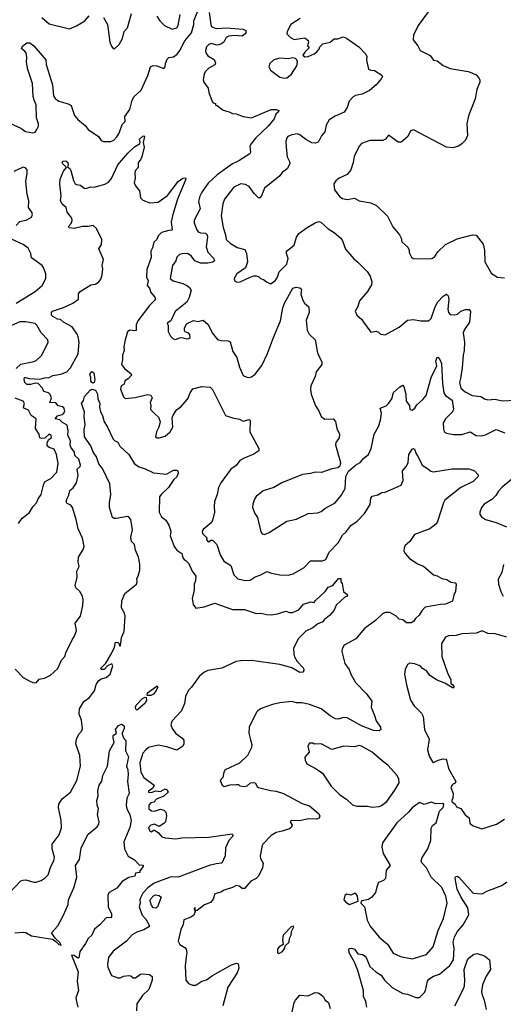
# Model space of a CAD drawing. Extents: x 1690054 to 1842981, y 782881 to 914114.
# Tile 73 of 256: x 1703665 to 1707755, y 835409 to 843745. Entities that reach past the tile are written whole.
import ezdxf

# ---------------------------------------------------------------- set-up
doc = ezdxf.new("R2010")
doc.units = 0

msp = doc.modelspace()

# ---------------------------------------------------------------- linework, layer by layer
at = {"layer": '0CON10XD'}
for points in [[(1703931.3, 843231.3), (1703940.9, 843195), (1703950.6, 843100.6), (1703965, 843077.1), (1703995, 843054.3), (1704074.1, 843034.1), (1704099.5, 843019.5), (1704129.4, 842935), (1704155, 842900.8), (1704218.3, 842848.3), (1704245, 842816), (1704330, 842755), (1704355, 842723.3), (1704374.1, 842714.1), (1704435.7, 842714.3), (1704460, 842725), (1704485, 842754.2), (1704504.5, 842785), (1704532.6, 842857.4), (1704557, 842883), (1704553.3, 842925), (1704596.7, 842985), (1704615.5, 843065), (1704633.5, 843095), (1704692.8, 843147.3), (1704747, 843273), (1704771.2, 843345), (1704793.9, 843356.1), (1704825, 843356), (1704885, 843333.3), (1704893.8, 843346.2), (1704896.7, 843375), (1704910.7, 843410.7), (1704925, 843424), (1704965, 843430), (1704995.7, 843454.3), (1705019.7, 843485), (1705062.6, 843567.4), (1705117.3, 843635), (1705137.6, 843705), (1705138.1, 843735), (1705185.8, 843855)], [(1704372.5, 843765), (1704408, 843705), (1704426.2, 843555), (1704441.2, 843521.2), (1704455, 843502.5), (1704465, 843500), (1704505.8, 843534.2), (1704534.2, 843585.8), (1704548.8, 843645), (1704576.7, 843675), (1704611.2, 843798.8)], [(1704825.8, 843775), (1704851.2, 843735), (1704888.8, 843695), (1704955, 843664.3), (1704993.3, 843675), (1705004.2, 843695), (1705020.9, 843789.1)], [(1705268.4, 843805), (1705280, 843705), (1705287.9, 843687.9), (1705310, 843675), (1705331.7, 843671.7), (1705415, 843675.3), (1705556.1, 843666.1), (1705577.5, 843655), (1705577.5, 843635), (1705572.5, 843625), (1705545, 843606.2), (1705485, 843612.9), (1705433, 843607), (1705411.2, 843595), (1705390.9, 843555), (1705365, 843536.8), (1705335, 843529.7), (1705285, 843543.1), (1705265, 843535.4), (1705245.6, 843515), (1705235.8, 843485), (1705240, 843465), (1705255, 843440), (1705308.3, 843408.3), (1705320.7, 843379.3), (1705315.8, 843364.2), (1705263.8, 843335), (1705234, 843305), (1705223.9, 843283.9), (1705216.7, 843235), (1705223.3, 843215), (1705260, 843165), (1705265, 843130), (1705293, 843053), (1705301.7, 843041.7), (1705320, 843035), (1705321.7, 843021.7), (1705335, 843020), (1705385, 842978.8), (1705435, 842966.2), (1705465, 842950), (1705495, 842949.4), (1705555, 842926.9), (1705625, 842915.8), (1705792.5, 842985), (1705834.2, 842985.8), (1705855.9, 842975.9), (1705853.8, 842965), (1705831.2, 842945), (1705818, 842905), (1705765.4, 842844.6), (1705662, 842745), (1705619.5, 842690.5), (1705610, 842675), (1705618, 842625), (1705609.7, 842610.3), (1705519.4, 842550.6), (1705464.7, 842525.3), (1705335, 842431.5), (1705257.5, 842362.5), (1705204.4, 842285), (1705188.3, 842251.7), (1705177.9, 842205), (1705191.8, 842145), (1705141.4, 842048.6), (1705140, 842025), (1705161.5, 841965), (1705175, 841948.5), (1705195, 841940), (1705235, 841938.9), (1705250.4, 841925), (1705253.2, 841905), (1705241.8, 841821.8), (1705256.9, 841776.9), (1705302.9, 841725), (1705311.2, 841705), (1705297.5, 841692.5), (1705256.7, 841683.3), (1705195, 841684.5), (1705145, 841704.4), (1705114.5, 841745), (1705084.5, 841765.5), (1705035, 841764.4), (1705015, 841756.9), (1704994.2, 841735), (1704985, 841702.5), (1704956.2, 841665), (1704936.7, 841555), (1704962.5, 841535), (1705043.1, 841513.1), (1705085, 841492.5), (1705104.4, 841475), (1705113.6, 841455), (1705097.2, 841392.8), (1705079.2, 841355), (1704980, 841275), (1704943, 841197), (1704912.5, 841175), (1704920, 841155), (1704920, 841105), (1704940, 841065), (1704963, 841043), (1704985, 841037.5), (1705015, 841052.5), (1705035, 841053.3), (1705074.2, 841044.2), (1705095, 841046.2), (1705105.8, 841055), (1705105, 841077.5), (1705095, 841090), (1705063.6, 841103.6), (1705057.5, 841115), (1705057.5, 841135), (1705075, 841170), (1705135, 841198.8), (1705171.3, 841191.3), (1705215, 841202.5), (1705259.2, 841165), (1705292.5, 841095), (1705338.3, 841038.3), (1705365, 841028), (1705427.5, 841027.5), (1705445, 841016.7), (1705467, 840937), (1705500, 840885), (1705523, 840803), (1705555, 840733.8), (1705585, 840718), (1705605, 840716), (1705625, 840722.5), (1705655.8, 840745), (1705713.2, 840816.8), (1705761.1, 840918.9), (1705810.9, 841055), (1705871.8, 841195), (1705890.8, 841305), (1705903.8, 841345), (1705975, 841471.2), (1706001.7, 841481.7), (1706035, 841476.2), (1706046.7, 841465), (1706041.2, 841425), (1706056.2, 841375), (1706073.8, 841345), (1706111.2, 841315), (1706112, 841265), (1706087.7, 841202.3), (1706097.3, 841117.3), (1706112.7, 841082.7), (1706163.3, 841035), (1706183.8, 840925), (1706221.2, 840845), (1706220, 840825), (1706171.2, 840765), (1706164, 840725), (1706128, 840645), (1706124, 840615), (1706129.2, 840575), (1706166.2, 840475), (1706195, 840432.5), (1706215, 840386.7), (1706245, 840363.8), (1706315, 840366), (1706334.4, 840344.4), (1706348, 840285), (1706369.2, 840235), (1706365.5, 840204.5), (1706338.8, 840165), (1706336, 840145), (1706378.8, 839995), (1706373.6, 839966.4), (1706355, 839950), (1706305, 839942.5), (1706217.4, 839912.6), (1706165, 839914.4), (1706125, 839902.5), (1706055.9, 839894.1), (1705882.5, 839825), (1705815, 839783.8), (1705725, 839756.2), (1705665, 839707.5), (1705650, 839685), (1705637, 839643), (1705633.3, 839615), (1705653.3, 839565), (1705675, 839530), (1705705, 839410), (1705715, 839392.5), (1705735, 839387.5), (1705775, 839403.3), (1705925, 839500), (1706005, 839516.2), (1706105.8, 839564.2), (1706185, 839570), (1706215, 839582), (1706245, 839606), (1706334.1, 839655.9), (1706385, 839715.8), (1706418.8, 839775), (1706422.1, 839877.9), (1706445.8, 839924.2), (1706505.7, 839974.3), (1706545, 839995.7), (1706576.7, 840033.3), (1706614.4, 840065), (1706637.1, 840115), (1706661.4, 840235), (1706698.9, 840301.1), (1706717.5, 840355), (1706724.4, 840414.4), (1706714, 840455), (1706763.3, 840476.7), (1706785.2, 840494.8), (1706811.5, 840535), (1706825, 840590), (1706877.5, 840635), (1706905, 840650), (1706915, 840640), (1706930.6, 840575), (1706934.3, 840515), (1706960.3, 840480.3), (1706963.9, 840443.9), (1706985, 840440.8), (1707006, 840455), (1707024.2, 840485), (1707075, 840528.5), (1707102.5, 840565), (1707144, 840716), (1707192.5, 840815), (1707183.6, 840855), (1707195, 840888.8), (1707205, 840886), (1707218.3, 840868.3), (1707231.2, 840835), (1707239.3, 840665), (1707250.7, 840585), (1707264.8, 840564.8), (1707323.3, 840525), (1707332.7, 840447.3), (1707325.8, 840425), (1707266.7, 840365), (1707247.3, 840332.7), (1707248.3, 840278.3), (1707256.1, 840256.1), (1707275.9, 840245.9), (1707335, 840232.5), (1707405, 840234.2), (1707475, 840255.6), (1707525.6, 840225.6), (1707565, 840222.9), (1707605, 840231.9), (1707695.8, 840275.8), (1707767.7, 840247.7)], [(1707144.3, 843845.7), (1707034.2, 843695), (1706994.3, 843615.7), (1706992.5, 843575), (1707033.3, 843525), (1707052.5, 843485), (1707135, 843442.5), (1707163.9, 843403.9), (1707196.1, 843396.1), (1707245, 843356.7), (1707305, 843331.2), (1707456.4, 843306.4), (1707490, 843295), (1707525, 843277.5), (1707546.4, 843256.4), (1707557.5, 843235), (1707557, 843217), (1707531.2, 843155), (1707515.8, 843075), (1707459.7, 842930.3), (1707447.5, 842865), (1707452.5, 842765), (1707435.6, 842725), (1707405.4, 842694.6), (1707375, 842674.4), (1707329.5, 842660.5), (1707273.8, 842665), (1706995, 842814), (1706971.2, 842805), (1706946.7, 842755), (1706905, 842720), (1706891.7, 842708.3), (1706865, 842707.5), (1706785, 842766.7), (1706757.5, 842735), (1706735, 842723.3), (1706625, 842722), (1706555, 842696.2), (1706536.2, 842675), (1706494.1, 842585.9), (1706485.7, 842535), (1706466, 842475), (1706433.8, 842435), (1706365.8, 842404.2), (1706338.7, 842381.3), (1706322.5, 842355), (1706328.1, 842305), (1706371.4, 842245), (1706395, 842230.6), (1706435, 842223.1), (1706495, 842234), (1706535, 842211.2), (1706635.8, 842195.8), (1706681.2, 842171.2), (1706775, 842082.5), (1706821.7, 841991.7), (1706877.5, 841925), (1706892.5, 841895), (1706897.5, 841865), (1706948.3, 841818.3), (1706957.5, 841795), (1706957.5, 841775), (1706977.5, 841735), (1706993, 841723), (1707135, 841720), (1707155, 841726.7), (1707175, 841740), (1707200.9, 841779.1), (1707265, 841842.9), (1707365, 841890.9), (1707495, 841924), (1707525, 841920), (1707584.3, 841844.3), (1707595.6, 841795), (1707600, 841695), (1707655.7, 841595.7), (1707705, 841565.8), (1707765, 841559.2)], [(1703851.5, 843765), (1703915, 843711.2), (1704085, 843668), (1704145, 843694.3), (1704214.2, 843735), (1704251.3, 843778.7)], [(1706035.6, 843754.4), (1705958, 843705), (1705925.8, 843645), (1705924, 843625), (1705954.4, 843594.4), (1705985, 843578.8), (1706075, 843592.5), (1706105, 843570), (1706107.5, 843555), (1706100, 843525), (1706110, 843515), (1706110, 843505), (1706075, 843470), (1706060, 843445), (1706075, 843430), (1706105, 843432.5), (1706155, 843456.7), (1706177.7, 843472.3), (1706197.5, 843495), (1706202.5, 843515), (1706229.3, 843540.7), (1706290, 843555), (1706325, 843582.5), (1706356.4, 843583.6), (1706399.3, 843599.3), (1706428.3, 843588.3), (1706477.5, 843555), (1706532.5, 843515), (1706593.6, 843453.6), (1706600, 843435), (1706597, 843403), (1706615, 843327.5), (1706635, 843316.7), (1706665, 843313.8), (1706726.4, 843276.4), (1706732.5, 843265), (1706723.3, 843245), (1706678.8, 843195), (1706622.5, 843145), (1706562.5, 843115), (1706505, 843104), (1706485, 843091.2), (1706450, 843055), (1706435, 843002.5), (1706408.3, 842961.7), (1706331.7, 842928.3), (1706281.7, 842898.3), (1706257.7, 842852.3), (1706244.4, 842795), (1706217.4, 842762.6), (1706195, 842716.2), (1706183.8, 842705), (1706165, 842698.6), (1706135, 842702.9), (1706085, 842731.4), (1706035, 842771.1), (1706015, 842778.5), (1705965, 842769.1), (1705933.8, 842755), (1705924, 842745), (1705916, 842715), (1705917.5, 842665), (1705925.8, 842585), (1705947.1, 842545), (1705949.4, 842525), (1705926.7, 842483.3), (1705885, 842451.4), (1705865.4, 842424.6), (1705735, 842318), (1705710, 842255), (1705695, 842238), (1705685, 842238), (1705646.9, 842275), (1705605, 842332.9), (1705575, 842348.6), (1705535, 842355.8), (1705475, 842326.9), (1705397.8, 842225), (1705383.1, 842185), (1705368.5, 842085), (1705385.6, 841985), (1705405.6, 841925), (1705411.5, 841885), (1705445, 841852.5), (1705505, 841815.7), (1705569.5, 841799.5), (1705584.3, 841765), (1705592.5, 841695), (1705573.8, 841645), (1705500, 841595), (1705478.8, 841555), (1705482.5, 841535), (1705503.9, 841523.9), (1705530, 841525), (1705615, 841566.7), (1705645, 841577.5), (1705665, 841577.5), (1705685, 841570), (1705700, 841555), (1705726.1, 841546.1), (1705752.5, 841525), (1705785, 841510), (1705825, 841534.2), (1705845.8, 841565), (1705860.3, 841609.7), (1705924.7, 841675.3), (1705934.6, 841724.6), (1705921.9, 841765), (1705922.5, 841785), (1705985, 841836.2), (1706006.5, 841905), (1706025.6, 841935), (1706095, 841986.5), (1706165, 842025.6), (1706195, 842035.7), (1706212.1, 842032.1), (1706274, 841975), (1706324.3, 841944.3), (1706380, 841895), (1706393.9, 841873.9), (1706421.2, 841801.2), (1706490.3, 841720.3), (1706525, 841693.8), (1706604.4, 841614.4), (1706630, 841575), (1706642, 841525), (1706639.1, 841500.9), (1706605.7, 841445), (1706538, 841365), (1706525, 841317.5), (1706501.7, 841278.3), (1706515, 841242.5), (1706558.3, 841208.3), (1706573.8, 841185), (1706635, 841100), (1706679.3, 841109.3), (1706699.3, 841099.3), (1706715, 841082.5), (1706755, 841076.7), (1706875, 841142), (1706945, 841202), (1706995, 841207.1), (1707055, 841195.8), (1707125, 841195.8), (1707145, 841216.2), (1707179.3, 841315), (1707202.6, 841357.4), (1707245, 841403.6), (1707275, 841422.5), (1707287.7, 841407.7), (1707293.6, 841375), (1707284.6, 841294.6), (1707291.9, 841265), (1707305, 841248), (1707346.2, 841246.2), (1707366.6, 841253.4), (1707395, 841277.5), (1707435, 841291.2), (1707465, 841291.2), (1707476.2, 841275), (1707468.1, 841185), (1707426.8, 841123.2), (1707415.8, 841095), (1707425.7, 841014.3), (1707424.2, 840945), (1707414.3, 840905), (1707408.3, 840798.3), (1707391.7, 840708.3), (1707385.6, 840675), (1707395, 840626), (1707431.9, 840595), (1707492.5, 840565), (1707564.5, 840554.5), (1707595.3, 840535.3), (1707625, 840526.2), (1707685, 840532.8), (1707745, 840517.9), (1707856.7, 840525)], [(1703545.4, 842885.4), (1703675, 842828.2), (1703715, 842798.6), (1703775, 842787.5), (1703795, 842793.8), (1703810.8, 842815), (1703823.8, 842845), (1703824.7, 842865), (1703807, 842915), (1703805.2, 843025), (1703786.3, 843065), (1703779.7, 843095), (1703772.2, 843205), (1703733.2, 843325), (1703722.2, 843385), (1703724.5, 843425.5), (1703718.5, 843465), (1703705, 843482.5), (1703682.5, 843495), (1703678.5, 843505), (1703692.1, 843525), (1703725, 843549.6), (1703749.9, 843549.9), (1703783.6, 843525), (1703885, 843406.2), (1703889.4, 843365), (1703931.3, 843231.3)], [(1705905, 843250), (1705925, 843253.8), (1705963.3, 843285), (1706008.8, 843355), (1706013.3, 843385), (1706007.5, 843405), (1705996.2, 843416.2), (1705975, 843422.5), (1705935, 843413.8), (1705865, 843420), (1705815, 843404.2), (1705781.2, 843375), (1705771.2, 843345), (1705785, 843316.7), (1705865, 843257.5), (1705905, 843250)], [(1703625, 838247.5), (1703695, 838177.5), (1703745, 838146.7), (1703775, 838133.8), (1703805, 838130), (1703829.3, 838160.7), (1703875, 838171.2), (1703924.1, 838195.9), (1703987.3, 838252.7), (1704017.5, 838322.5), (1704047.1, 838355), (1704054, 838385), (1704108, 838495), (1704129.2, 838525), (1704144.2, 838575), (1704134.4, 838635), (1704177.8, 838695), (1704198.6, 838785), (1704202.2, 838835), (1704196.5, 838865), (1704171.8, 838905), (1704138.5, 838935), (1704133.1, 838955), (1704150, 839025), (1704148.5, 839075), (1704167.9, 839115), (1704159.4, 839155), (1704161.9, 839195), (1704201.2, 839258.8), (1704208.8, 839285), (1704196.2, 839355), (1704158.8, 839435), (1704142.7, 839512.7), (1704110.8, 839615), (1704098, 839635), (1704065, 839650), (1704058.1, 839665), (1704061.9, 839685), (1704081.3, 839718.7), (1704089.8, 839760.2), (1704117.7, 839782.3), (1704143.9, 839825), (1704160, 839885), (1704150.8, 839939.2), (1704175, 839962.5), (1704180, 839975), (1704164.6, 840025), (1704132.2, 840055), (1704129.4, 840085), (1704096.2, 840126.2), (1704090.7, 840145), (1704092.9, 840182.9), (1704070.5, 840225), (1704075.4, 840265), (1704065, 840312.5), (1704025.9, 840335.9), (1704005, 840356.9), (1703965.8, 840365), (1703985, 840391.9), (1704025, 840403.5), (1704037.5, 840415), (1704045.4, 840435), (1704038.9, 840458.9), (1704027.7, 840467.7), (1703990.6, 840475), (1703971.1, 840501.1), (1703920, 840505), (1703934.4, 840545), (1703922.6, 840572.6), (1703907.2, 840587.2), (1703868.7, 840598.7), (1703856.6, 840626.6), (1703820.6, 840665), (1703795, 840669.3), (1703755.5, 840655.5), (1703725, 840655.5), (1703707.3, 840675), (1703701.6, 840698.4), (1703704.8, 840715.2), (1703713.2, 840716.8), (1703745, 840707.7), (1703835, 840702.1), (1703875, 840713.9), (1703915, 840715.5), (1703945, 840732.6), (1704013.3, 840745), (1704064.3, 840765), (1704093.2, 840796.7), (1704160.3, 840915), (1704167.3, 841015), (1704159, 841059), (1704151.8, 841081.8), (1704109.4, 841145), (1704033.8, 841183.8), (1704008.3, 841208.3), (1703985, 841210.6), (1703945, 841232), (1703934.2, 841245), (1703933.3, 841265), (1703942.3, 841277.7), (1704035, 841307.5), (1704113.8, 841345), (1704161.4, 841378.6), (1704160.8, 841425), (1704175.7, 841445), (1704265, 841500.8), (1704305, 841506.7), (1704334.2, 841525), (1704350.3, 841549.7), (1704361.9, 841585), (1704367.1, 841635), (1704362.5, 841665), (1704372.5, 841715), (1704334.3, 841804.3), (1704357.8, 841842.2), (1704358.2, 841885), (1704315, 841977.8), (1704285, 842003.8), (1704245, 841994), (1704195, 841994.1), (1704125, 841978.8), (1704082.2, 841982.2), (1704076.7, 841995), (1704099.8, 842020.2), (1704108.4, 842045), (1704104.2, 842065), (1704087.8, 842087.8), (1704065.4, 842115), (1704058, 842155), (1704025, 842183.9), (1704010.3, 842215), (1704015.4, 842255), (1704003, 842353), (1704006.2, 842395), (1704035, 842463.8), (1704060, 842495), (1704029.2, 842525), (1704024, 842535), (1704033.2, 842546.8), (1704055, 842549.2), (1704071.4, 842535), (1704074, 842516), (1704068.3, 842498.3), (1704087.5, 842485), (1704097.7, 842467.7), (1704120, 842385), (1704135, 842356.7), (1704145, 842348.8), (1704177.5, 842345), (1704210.3, 842320.3), (1704225, 842316.2), (1704265, 842331.2), (1704295, 842328), (1704345, 842340.8), (1704385, 842352.9), (1704415, 842370), (1704439.8, 842400.2), (1704495, 842515.5), (1704578.5, 842615), (1704635, 842668.6), (1704676.7, 842695), (1704683.8, 842705), (1704678, 842735), (1704705, 842760), (1704715, 842762.5), (1704720, 842755), (1704708.8, 842705), (1704717.5, 842665), (1704698.6, 842585), (1704685, 842560), (1704666.9, 842535), (1704665.6, 842494.4), (1704642.5, 842465), (1704638, 842445), (1704641.1, 842405), (1704633.3, 842365), (1704645, 842338.8), (1704678.8, 842295), (1704686.1, 842236.1), (1704705, 842216.7), (1704766.1, 842196.1), (1704835, 842201.2), (1704915, 842255.7), (1705005, 842375.8), (1705045, 842404.2), (1705066.4, 842406.4), (1705070, 842395), (1705000, 842225), (1704959.5, 842095), (1704947, 842033), (1704955, 841962.5), (1704925, 841960.5), (1704865, 841942.5), (1704837.1, 841915), (1704824, 841885), (1704797.9, 841862.1), (1704788.2, 841815), (1704774.5, 841785.5), (1704777.6, 841732.4), (1704740.4, 841629.6), (1704738, 841565), (1704751.5, 841535), (1704743.3, 841495), (1704762.1, 841472.1), (1704774.8, 841434.8), (1704807.1, 841395), (1704811.9, 841375), (1704761.5, 841325), (1704662.9, 841195), (1704648.7, 841161.3), (1704650, 841115), (1704635, 841110.6), (1704595, 841115.6), (1704576.8, 841103.2), (1704555.7, 841035), (1704545.3, 840975), (1704547.5, 840945), (1704533.4, 840905), (1704534.7, 840865.3), (1704526.7, 840826.7), (1704550.8, 840790.8), (1704605, 840750.6), (1704608.8, 840735), (1704582.2, 840705), (1704555, 840687.1), (1704549.3, 840660.7), (1704523.6, 840645), (1704518.2, 840618.2), (1704541.9, 840551.9), (1704557.3, 840537.3), (1704642.1, 840547.9), (1704745, 840572.3), (1704775, 840566.9), (1704784.5, 840545), (1704766.7, 840505), (1704773, 840477), (1704771.2, 840445), (1704807.1, 840407.1), (1704838.8, 840378.8), (1704853.6, 840343.6), (1704842.5, 840295), (1704821.4, 840255), (1704813.8, 840215), (1704826.1, 840206.1), (1704845, 840204), (1704895, 840218.8), (1704936.2, 840255), (1704961.2, 840295), (1704953.8, 840375), (1704961.7, 840398.3), (1704993.8, 840445), (1705026, 840465), (1705088, 840535), (1705105.8, 840585), (1705130.3, 840619.7), (1705205, 840641.2), (1705275, 840633.8), (1705295.6, 840615.6), (1705405, 840393.8), (1705463.9, 840373.9), (1705525, 840363.3), (1705555, 840346.7), (1705605, 840360), (1705613.3, 840353.3), (1705611.4, 840255), (1705686.7, 840115), (1705686.7, 840095), (1705645, 840066), (1705563.6, 840033.6), (1705525.9, 840014.1), (1705495, 839970.8), (1705450.2, 839939.8), (1705365.5, 839824.5), (1705345.7, 839785), (1705335.8, 839725), (1705313.2, 839666.8), (1705308.6, 839625), (1705313.1, 839575), (1705296, 839505), (1705283.8, 839485), (1705215, 839430), (1705208.6, 839415), (1705210.6, 839395), (1705242.5, 839365), (1705247.5, 839355), (1705243.8, 839343.8), (1705255, 839327.5), (1705265, 839323.8), (1705280, 839340), (1705295, 839340), (1705332.3, 839302.3), (1705359.2, 839215), (1705390.6, 839160.6), (1705450, 839125), (1705476, 839045), (1705510.9, 839010.9), (1705575, 838997.5), (1705615, 838999.2), (1705655, 839028), (1705704.3, 839045.7), (1705755, 839074), (1705795, 839059.2), (1705865, 839045.8), (1705935, 839041.9), (1705976.7, 839055), (1706071.7, 839108.3), (1706125, 839162.5), (1706225, 839163.3), (1706255, 839174.4), (1706282, 839238), (1706359.5, 839315), (1706395, 839381.1), (1706423.3, 839406.7), (1706465, 839464.2), (1706520.1, 839499.9), (1706580.8, 839565), (1706627.9, 839642.1), (1706634.2, 839695), (1706645, 839711.2), (1706695, 839722.5), (1706728.8, 839741.2), (1706755, 839744.2), (1706890, 839805), (1706909.2, 839845), (1706902.5, 839925), (1706937.1, 839965), (1706949.2, 839995), (1706956.2, 840065), (1706985, 840110), (1706995, 840116.2), (1707005, 840110), (1707018.8, 840068.8), (1707036.2, 840045), (1707068.8, 839975), (1707115, 839945.7), (1707143, 839923), (1707165, 839916.9), (1707322.3, 839942.3), (1707465, 839943.8), (1707512.5, 839925), (1707543, 839893), (1707540, 839875), (1707499.2, 839835), (1707394.5, 839785.5), (1707261.2, 839678.8), (1707247.8, 839655), (1707195, 839487.5), (1707185.7, 839474.3), (1707134.2, 839435.8), (1707005, 839385.8), (1706963.2, 839326.8), (1706923.8, 839295), (1706916.2, 839275), (1706913.8, 839245), (1706923.8, 839225), (1706962.5, 839185), (1707035.8, 839135.8), (1707078.7, 839118.7), (1707165, 839046), (1707196.8, 839036.8), (1707235, 839014.3), (1707276.6, 839006.6), (1707312.3, 838982.3), (1707348.8, 838978.8), (1707357.5, 838965), (1707350, 838905), (1707335.9, 838874.1), (1707325, 838822.5), (1707265, 838795.8), (1707225, 838794.2), (1707095, 838771.2), (1707065, 838740), (1707044, 838705), (1707013.2, 838676.8), (1706998.3, 838651.7), (1706975, 838638.8), (1706935, 838638.8), (1706905, 838663.3), (1706875, 838669.2), (1706845, 838697.1), (1706795, 838727.5), (1706755, 838725.7), (1706734.5, 838715.5), (1706675, 838660), (1706580.3, 838589.7), (1706507.3, 838502.7), (1706409.5, 838450.5), (1706392.3, 838417.7), (1706388.8, 838395), (1706414.2, 838295), (1706452, 838245), (1706464.2, 838205), (1706505.8, 838135), (1706597.6, 838037.6), (1706644, 837975), (1706636.2, 837925), (1706666.9, 837855), (1706678.3, 837808.3), (1706715.8, 837755), (1706718.8, 837735), (1706705.9, 837724.1), (1706656.6, 837726.6), (1706555, 837765.6), (1706435, 837835.3), (1706405, 837836.1), (1706355, 837822.7), (1706335, 837826.9), (1706291.8, 837851.8), (1706215, 837912.1), (1706115, 837948.2), (1706055, 837962.5), (1706005, 837961.4), (1705965, 837973.5), (1705865, 837962.9), (1705802.1, 837947.9), (1705706.9, 837913.1), (1705678.8, 837895), (1705667.3, 837882.7), (1705605.7, 837755), (1705601.4, 837705), (1705617.4, 837647.4)], [(1703635, 842002.5), (1703665, 842038), (1703725, 842050), (1703765, 842073.3), (1703772, 842095), (1703768, 842115), (1703740, 842155), (1703742.8, 842212.8), (1703728.9, 842265), (1703717.1, 842375), (1703728.8, 842445), (1703726.7, 842475), (1703712.3, 842492.3), (1703695, 842498), (1703615, 842458.8)], [(1703635, 841344.4), (1703795, 841443.3), (1703854.3, 841495), (1703884.5, 841555), (1703884.5, 841595), (1703866.4, 841646.4), (1703853.4, 841663.4), (1703765, 841728.8), (1703760, 841765), (1703735, 841811.2), (1703695, 841841.9), (1703595, 841886.7)], [(1703635, 840791.2), (1703675, 840827.8), (1703785, 840850.8), (1703805, 840861.2), (1703847.6, 840902.4), (1703898.6, 841001.4), (1703906, 841015), (1703902, 841035), (1703845.4, 841095.4), (1703809.4, 841159.4), (1703795, 841172.9), (1703715, 841187.5), (1703665, 841186.1), (1703595, 841156.2)], [(1704285, 840667.5), (1704275, 840672.5), (1704267, 840687), (1704267.5, 840715), (1704257.5, 840745), (1704275, 840767.5), (1704292.5, 840755), (1704298.8, 840695), (1704295, 840672.5), (1704285, 840667.5)], [(1704255, 838008), (1704297.9, 838062.1), (1704312.4, 838117.6), (1704331.7, 838148.3), (1704354, 838166), (1704395, 838177.1), (1704428.8, 838205), (1704452.5, 838275), (1704445, 838292.5), (1704406.4, 838273.6), (1704380, 838245), (1704353, 838243), (1704351.2, 838255), (1704392.9, 838297.1), (1704439.2, 838375), (1704466.2, 838433.8), (1704473.8, 838475), (1704493.6, 838473.6), (1704510, 838455), (1704510, 838445), (1704517.5, 838445), (1704526, 838515), (1704549.1, 838565), (1704556.2, 838695), (1704551.2, 838721.2), (1704527, 838767), (1704529.2, 838825), (1704553.1, 838886.9), (1704651.4, 838965), (1704658.1, 838985), (1704656, 839015), (1704667.5, 839035), (1704680.6, 839085), (1704680.4, 839135), (1704670, 839195), (1704642.7, 839255), (1704635, 839301.2), (1704608.9, 839328.9), (1704604, 839365), (1704618.4, 839425), (1704604.5, 839515), (1704591.4, 839531.4), (1704575, 839538.4), (1704481.3, 839521.3), (1704462.7, 839522.7), (1704450.6, 839530.6), (1704424.1, 839614.1), (1704423.8, 839655), (1704436, 839725), (1704428, 839815), (1704365.8, 839945.8), (1704333.5, 839985), (1704314.5, 840044.5), (1704286, 840085), (1704265, 840136.7), (1704211.4, 840215), (1704209.2, 840275), (1704218, 840315), (1704210, 840385), (1704213.3, 840425), (1704187.5, 840495), (1704205, 840520), (1704212.5, 840555), (1704260.7, 840609.3), (1704275, 840617.5), (1704305, 840607.5), (1704322.5, 840575), (1704326.2, 840535), (1704342, 840495), (1704340.8, 840465), (1704349.2, 840425), (1704365.8, 840395), (1704372.3, 840362.3), (1704376.2, 840345), (1704408, 840295), (1704454.6, 840194.6), (1704465, 840182.9), (1704495, 840169.2), (1704512.5, 840135), (1704587.5, 840065), (1704635.7, 839985.7), (1704675, 839958.8), (1704725, 839942), (1704795, 839907.5), (1704905, 839898.6), (1704965, 839930.6), (1704991.2, 839931.2), (1705002.5, 839925), (1705003.8, 839905), (1704993.8, 839875), (1704967.7, 839852.3), (1704924.4, 839785), (1704860.8, 839725), (1704847.1, 839705), (1704843.8, 839575), (1704863.1, 839535), (1704899.4, 839509.4), (1704926.5, 839465), (1704942.2, 839415), (1704938.5, 839375), (1704970, 839285), (1704995, 839255.4), (1705035.6, 839225.6), (1705045, 839188.8), (1705055, 839175.6), (1705073.8, 839165), (1705095, 839141.2), (1705124, 839075), (1705155.6, 839035), (1705150.9, 838995), (1705138.9, 838965), (1705141.1, 838915), (1705122.2, 838845), (1705133, 838793), (1705155, 838764.2), (1705225, 838775.5), (1705315, 838805.8), (1705465, 838753.1), (1705565, 838751.2), (1705665, 838717.8), (1705705, 838720), (1705755, 838708.1), (1705795, 838706.9), (1705845.5, 838714.5), (1705915, 838736.9), (1705947.4, 838727.4), (1705972.4, 838727.6), (1706025, 838750), (1706065, 838796), (1706126.7, 838816.7), (1706155, 838810), (1706163.6, 838826.4), (1706251.7, 838908.3), (1706275, 838941.2), (1706313.9, 838956.1), (1706360, 839015), (1706380, 839015), (1706380, 838985), (1706391.7, 838971.7), (1706403.6, 838903.6), (1706435, 838880), (1706437.5, 838865), (1706413.6, 838856.4), (1706340.5, 838789.5), (1706325.8, 838745), (1706285, 838700), (1706241.5, 838668.5), (1706224, 838645), (1706185, 838630.4), (1706145, 838596.4), (1706085, 838569.3), (1706023.8, 838505), (1705981.1, 838425), (1705981.9, 838375), (1705989.7, 838349.7), (1706012.7, 838312.7), (1706063.8, 838255), (1706066.7, 838235), (1706060, 838220), (1706035, 838218.8), (1705965, 838258.8), (1705865, 838287.5), (1705625, 838321.4), (1705532.1, 838317.9), (1705495, 838310.8), (1705375, 838253.8), (1705255, 838234), (1705222.4, 838217.6), (1705182, 838185), (1705118.8, 838095), (1705092.1, 838067.9), (1705065.6, 838014.4), (1705058.6, 837955), (1705034.2, 837895), (1704950, 837805), (1704942.9, 837775), (1704953.8, 837745), (1704985, 837701.2), (1705036.7, 837665), (1705053.3, 837645), (1705053.3, 837615), (1705043.3, 837595), (1704995, 837561.9), (1704909, 837589), (1704835, 837604.2), (1704755, 837582.9), (1704730.3, 837565), (1704705.3, 837535), (1704681.7, 837455), (1704688, 837375), (1704715, 837328.6), (1704801.2, 837265), (1704789.8, 837240.2), (1704753.6, 837215), (1704754.3, 837205), (1704761.8, 837201.8), (1704785.7, 837205.7), (1704814.8, 837215.2), (1704855, 837211.9), (1704895, 837233.1), (1704912, 837225), (1704919.2, 837205), (1704885, 837171.1), (1704821.2, 837145), (1704798.8, 837121.2), (1704775, 837113.8), (1704758, 837095), (1704756.7, 837065), (1704778.3, 837048.3), (1704805, 837044), (1704855, 837061.4), (1704885, 837054.3), (1704899.4, 837035), (1704906, 837005), (1704897.5, 836955), (1704885, 836938.8), (1704845, 836913.3), (1704805, 836933.3), (1704773.9, 836926.1), (1704753.1, 836905), (1704765, 836875.6), (1704779.5, 836870.5), (1704795, 836882.5), (1704805, 836882.5), (1704835, 836863.3), (1704868.1, 836828.1), (1704895, 836819.4), (1704985, 836810.6), (1705035, 836817.3), (1705265, 836822.9), (1705463, 836853), (1705469.4, 836835), (1705433.7, 836796.3), (1705404.7, 836734.7), (1705401.5, 836665), (1705375, 836604.2), (1705325, 836599.8), (1705266.3, 836583.7), (1705005, 836486.7), (1704945, 836489.5), (1704803.3, 836435), (1704747.5, 836395), (1704705, 836350), (1704685, 836311.2), (1704679.4, 836295), (1704683.6, 836265), (1704674.5, 836235), (1704701.1, 836165), (1704731.1, 836131.1), (1704762.9, 836075), (1704756, 836064), (1704715, 836039.1), (1704655, 836019.4), (1704615, 835996.2), (1704566.9, 835943.1), (1704455, 835859.2), (1704416.7, 835805), (1704408.6, 835745), (1704410.8, 835725), (1704442.4, 835652.4), (1704495, 835632.9), (1704515, 835633.1), (1704543.4, 835646.6), (1704585, 835654.5), (1704605, 835649.1), (1704625, 835634.7), (1704645, 835633.4), (1704685, 835664.2), (1704705, 835668.1), (1704762.7, 835662.7), (1704783.8, 835645), (1704785, 835612.5), (1704756.4, 835535), (1704703.1, 835485), (1704655, 835413.3), (1704651.5, 835355)], [(1703655, 839481.2), (1703686, 839525), (1703745, 839571.2), (1703777.1, 839625), (1703805.7, 839655), (1703820.3, 839689.7), (1703847.5, 839725), (1703870, 839815), (1703880.8, 839835), (1703928.6, 839861.4), (1703979.4, 839915), (1703988.9, 839988.9), (1703974.6, 840065), (1703955, 840109.6), (1703915, 840124.1), (1703897.8, 840137.8), (1703895.7, 840165), (1703909.9, 840190.1), (1703932.9, 840207.1), (1703930.6, 840225), (1703915, 840236.9), (1703876.3, 840203.7), (1703848.3, 840198.3), (1703834.3, 840204.2), (1703828, 840235), (1703799.5, 840285), (1703802.5, 840365), (1703761.4, 840395), (1703740.2, 840440.2), (1703700, 840455), (1703696, 840466), (1703704.5, 840495), (1703694.2, 840515), (1703625, 840542.2)], [(1707905, 839918.8), (1707745, 839786.7), (1707715.6, 839755), (1707692.6, 839717.4), (1707657.6, 839682.4), (1707593.8, 839645), (1707570, 839615), (1707556.2, 839575), (1707556.2, 839555), (1707570, 839535), (1707605, 839512.5), (1707695, 839489.2), (1707781.7, 839451.7)], [(1707757.9, 839132.1), (1707743.8, 839065), (1707710.8, 839009.2), (1707714.3, 838965), (1707734, 838905), (1707755, 838863.3)], [(1707785, 838516.7), (1707686.4, 838546.4), (1707625, 838549.5), (1707575, 838571.5), (1707525, 838551.9), (1707405, 838544.5), (1707355, 838532.7), (1707291.7, 838528.3), (1707265, 838517.1), (1707233.6, 838465), (1707234.4, 838355), (1707281.9, 838215), (1707312.5, 838155), (1707312.5, 838125), (1707326.4, 838116.4), (1707340, 838095), (1707335, 838087.5), (1707325, 838087.5), (1707259.3, 838129.3), (1707195, 838154.3), (1707134, 838194), (1707108.7, 838228.7), (1707072.6, 838252.6), (1707051.2, 838275), (1707005, 838292.5), (1706965, 838298.8), (1706945, 838287.5), (1706926.2, 838243.8), (1706919.2, 838205), (1706936, 838115), (1706970.8, 837985), (1707000, 837935), (1707062, 837875), (1707077.5, 837845), (1707088.8, 837735), (1707128.1, 837655), (1707114.3, 837565), (1707128.8, 837508.8), (1707155, 837462.5), (1707165, 837456.7), (1707203.9, 837476.1), (1707245, 837486.7), (1707267.5, 837485), (1707275.8, 837475.8), (1707291.4, 837405), (1707352.5, 837295), (1707347.5, 837282.5), (1707325, 837270), (1707311.2, 837245), (1707330, 837195), (1707327.5, 837155), (1707320, 837135), (1707320, 837125), (1707347.5, 837105), (1707360, 837080), (1707395, 837066.7), (1707433.1, 837013.1), (1707465, 836987.5), (1707472.3, 836942.3), (1707493.9, 836923.9), (1707574.1, 836894.1), (1707698, 836935), (1707764, 836976)], [(1704742.4, 838022.4), (1704744.2, 838045.8), (1704826.7, 838105), (1704831.9, 838095), (1704809.1, 838050.9), (1704795.7, 838034.3), (1704775, 838023.5), (1704742.4, 838022.4)], [(1703573.2, 836346.8), (1703675, 836453.3), (1703695, 836461.2), (1703717, 836463), (1703785, 836443.3), (1703805, 836443.3), (1703845, 836456.7), (1703880.5, 836479.5), (1703904.1, 836505.9), (1703928.1, 836575), (1703954.3, 836625), (1703958.6, 836655), (1703938.1, 836725), (1703939.2, 836765), (1703999.2, 836845), (1704016.8, 836903.2), (1704015.7, 836965), (1703992.9, 837075), (1703995.8, 837105), (1704025, 837150), (1704094.4, 837205.6), (1704147.5, 837305), (1704177.5, 837425), (1704172.5, 837515), (1704139.4, 837615), (1704145.4, 837654.6), (1704164.3, 837695), (1704189.4, 837725), (1704195.6, 837745), (1704186.9, 837815), (1704167.1, 837865), (1704170.3, 837909.7), (1704207.3, 837972.7), (1704255, 838008)], [(1704655, 837900), (1704646.8, 837906.8), (1704642.7, 837925), (1704649.2, 837940.8), (1704703, 837997), (1704725, 838009.5), (1704735, 838006.7), (1704736.6, 837985), (1704725, 837959.4), (1704665, 837904.4), (1704655, 837900)], [(1703624, 836014), (1703695, 836020.9), (1703717.7, 836017.7), (1703765, 835990), (1703940.8, 835960.8), (1703970.8, 835940.8), (1703995, 835914.2), (1704015, 835910), (1704005, 835933.3), (1703966.9, 835966.9), (1703934, 836015), (1703987.1, 836075), (1704035.8, 836165), (1704073.5, 836255), (1704077.9, 836295), (1704122.7, 836395), (1704147.3, 836485), (1704137.6, 836585), (1704169.3, 836635), (1704183.8, 836735), (1704245, 836850.8), (1704318.9, 836911.1), (1704332.9, 836935), (1704335.8, 836955), (1704322.5, 837015), (1704331.2, 837065), (1704321.2, 837095), (1704316, 837135), (1704327.1, 837175), (1704325, 837217.5), (1704338, 837265), (1704360.5, 837299.5), (1704367.5, 837345), (1704408, 837425), (1704424, 837555), (1704463.8, 837625), (1704453.8, 837665), (1704455.9, 837684.1), (1704482.5, 837705), (1704475.4, 837735), (1704498.9, 837771.1), (1704525, 837780.9), (1704547.4, 837767.4), (1704548.2, 837745), (1704530, 837705), (1704530.8, 837695), (1704545, 837660), (1704561.7, 837641.7), (1704560, 837555), (1704583.8, 837505), (1704566.7, 837425), (1704580, 837395), (1704582.5, 837355), (1704575.8, 837295), (1704591.2, 837195), (1704570, 837155), (1704565.8, 837095), (1704571.9, 837065), (1704595.7, 837015), (1704607.1, 836965), (1704597.1, 836905), (1704546.5, 836785), (1704551.9, 836725), (1704582.3, 836662.3), (1704635, 836633.3), (1704675, 836590), (1704708.3, 836588.3), (1704707.5, 836575), (1704681.7, 836538.3), (1704680, 836525), (1704645, 836520), (1704637.5, 836495), (1704587.3, 836482.7), (1704530.6, 836449.4), (1704485, 836392.5), (1704420, 836355), (1704411.4, 836335), (1704414.2, 836235), (1704440.6, 836175), (1704441.2, 836148.8), (1704435, 836142), (1704405, 836143.8), (1704392.7, 836137.3), (1704344, 836085), (1704296.4, 836045), (1704274.4, 835995.6), (1704243.4, 835966.6), (1704221.9, 835925), (1704173.2, 835856.8), (1704165, 835802.5), (1704155, 835800), (1704125, 835823.8), (1704102.5, 835825), (1704159.4, 835685), (1704151.9, 835605), (1704163.1, 835525), (1704140.6, 835465), (1704145.7, 835434.3), (1704156, 835385)], [(1705617.4, 837647.4), (1705627.1, 837605), (1705625.7, 837584.3), (1705592, 837515), (1705525, 837452), (1705403.3, 837395), (1705391.2, 837375), (1705381.7, 837328.3), (1705360, 837305), (1705367.5, 837285), (1705377.5, 837265), (1705395, 837252.5), (1705443.6, 837266.4), (1705495, 837270), (1705515, 837270), (1705527.5, 837257.5), (1705565, 837252.5), (1705589.7, 837260.3), (1705617.5, 837285), (1705645, 837288.1), (1705655, 837284), (1705673.6, 837253.6), (1705685, 837245.6), (1705785, 837219.5), (1705835, 837213.2), (1705895, 837193.4), (1706055, 837108.9), (1706115, 837088.9), (1706190.6, 837025), (1706202.5, 837005), (1706196.2, 836985), (1706174.2, 836975.8), (1706105, 836978.6), (1706035, 836962.5), (1705960, 836965), (1705952.5, 836955), (1705968.8, 836925), (1705960, 836905), (1705945.4, 836894.6), (1705885, 836874.1), (1705834.2, 836865), (1705792.6, 836837.4), (1705722.1, 836765), (1705715, 836753.3), (1705699.4, 836665), (1705701.4, 836645), (1705722.9, 836605), (1705717.1, 836565), (1705685, 836493.8), (1705663.3, 836475), (1705618.7, 836451.3), (1705565, 836388.8), (1705545, 836390), (1705520.3, 836410.3), (1705495, 836415.6), (1705465, 836398.6), (1705395, 836375.7), (1705365, 836358), (1705316.4, 836343.6), (1705299.7, 836300.3), (1705278.1, 836271.9), (1705228.4, 836251.6), (1705165, 836202.5), (1705150, 836200), (1705150, 836225), (1705145, 836230), (1705140, 836215), (1705150, 836195), (1705136.7, 836165), (1705112.2, 836147.8), (1705052.5, 836125), (1705047.1, 836085), (1705027.3, 836042.7), (1705006, 835945), (1705018.8, 835915), (1705060.3, 835890.3), (1705072.5, 835875), (1705076.9, 835845), (1705071.9, 835811.9), (1705063.1, 835735), (1705070, 835615), (1705091.2, 835585), (1705125, 835570), (1705155, 835571.5), (1705205.9, 835604.1), (1705245, 835616.2), (1705295, 835654.1), (1705455, 835743.3), (1705498, 835758), (1705512.3, 835752.3), (1705517.1, 835715), (1705502.9, 835675), (1705425.4, 835555), (1705384, 835395)], [(1706645, 837077.5), (1706705, 837084), (1706725, 837092), (1706768.8, 837125), (1706838.9, 837221.1), (1706873.8, 837285), (1706870.8, 837315), (1706856.5, 837345), (1706779.4, 837435), (1706729.8, 837469.8), (1706646, 837545), (1706555, 837595.6), (1706535, 837600.8), (1706492.3, 837587.7), (1706405, 837596), (1706305, 837567.5), (1706215, 837613.3), (1706155, 837612.5), (1706145, 837620), (1706115, 837620), (1706102.5, 837595), (1706112.5, 837545), (1706077, 837503), (1706080, 837475), (1706094.1, 837444.1), (1706172.7, 837402.7), (1706225, 837366.7), (1706300, 837255), (1706373.6, 837183.6), (1706428, 837145), (1706478.9, 837098.9), (1706515, 837088.1), (1706605.7, 837085.7), (1706645, 837077.5)], [(1706985, 835794), (1707105, 835830), (1707160.8, 835895), (1707204.6, 836035.4), (1707248.9, 836135), (1707281.1, 836265), (1707269.2, 836325), (1707235, 836397.5), (1707145.6, 836485), (1707105.6, 836565), (1707067, 836607), (1707060, 836625), (1707067.6, 836652.4), (1707115.6, 836725), (1707142.3, 836797.7), (1707145, 836900), (1707157, 836923), (1707187.5, 836945), (1707216.4, 837043.6), (1707247.5, 837075), (1707251.7, 837101.7), (1707245, 837110), (1707185, 837107.5), (1707145, 837120), (1707085, 837100), (1707045, 837116.7), (1706985, 837073.8), (1706953.5, 837036.5), (1706854.6, 836945.4), (1706733.1, 836775), (1706728.8, 836738.8), (1706738.8, 836685), (1706797.5, 836585), (1706764, 836545), (1706758, 836475), (1706741.2, 836458.8), (1706699.5, 836440.5), (1706684, 836405), (1706674, 836355), (1706643.2, 836316.8), (1706615, 836297.5), (1706560, 836285), (1706551.7, 836278.3), (1706550, 836265), (1706580, 836235), (1706602.8, 836122.8), (1706629.4, 836069.4), (1706705, 835977.1), (1706775, 835918.6), (1706822.8, 835842.8), (1706885, 835814.2), (1706985, 835794)], [(1706602.1, 835385), (1706592.4, 835432.4), (1706572.2, 835475), (1706572.8, 835525), (1706524.1, 835695), (1706496.7, 835766.7), (1706450, 835845), (1706448, 835875), (1706455, 835882), (1706470, 835885), (1706495, 835876.9), (1706525, 835837.8), (1706565, 835829.6), (1706586.5, 835816.5), (1706596, 835805), (1706625, 835730), (1706676.7, 835685), (1706722.5, 835655), (1706749.5, 835615), (1706815, 835552.9), (1706905, 835501.9), (1706945, 835494.4), (1707015, 835466.1), (1707045, 835467.3), (1707085.3, 835505), (1707096.8, 835525), (1707114.8, 835605), (1707125, 835622), (1707165, 835647.3), (1707215.5, 835664.5), (1707255, 835696.9), (1707303.5, 835736.5), (1707332.5, 835785), (1707339.3, 835885), (1707330.3, 835935), (1707340.9, 835979.1), (1707366.9, 836025), (1707416.6, 836083.4), (1707463.8, 836166.2), (1707455.4, 836225), (1707395, 836319.5), (1707365.4, 836385), (1707349.2, 836475), (1707351.9, 836488.1), (1707365, 836494), (1707379.2, 836485), (1707500.7, 836350.8), (1707575, 836343.8), (1707615, 836365.9), (1707742.5, 836415), (1707786, 836445)], [(1704815, 836223.8), (1704795, 836226.2), (1704778, 836245), (1704769.2, 836285), (1704771.7, 836298.3), (1704795, 836327.5), (1704813.3, 836336.7), (1704845, 836331.2), (1704861.2, 836315), (1704828.8, 836235), (1704815, 836223.8)], [(1706455, 836253.8), (1706528.3, 836281.7), (1706522.5, 836325), (1706507, 836347), (1706493, 836347), (1706465, 836332.5), (1706428.3, 836341.7), (1706415, 836330), (1706407.5, 836295), (1706423.3, 836275), (1706455, 836253.8)], [(1705855, 835840), (1705887.5, 835855), (1705907.5, 835885), (1705910, 835905), (1705942.5, 835935), (1705947.5, 835965), (1705961.2, 835995), (1705963.6, 836026.4), (1705983.3, 836065), (1705979.5, 836069.5), (1705962, 836065), (1705894, 835995), (1705886.2, 835955), (1705892.5, 835915), (1705855, 835894), (1705844.6, 835875.4), (1705843.8, 835843.8), (1705855, 835840)], [(1707345, 835397.5), (1707415, 835533.3), (1707425.5, 835564.5), (1707429.4, 835609.4), (1707424.3, 835705), (1707451.4, 835785), (1707465, 835801.8), (1707505, 835832.5), (1707535, 835839.2), (1707595, 835820.8), (1707638.8, 835785), (1707646, 835705), (1707611.2, 835648.8), (1707579.1, 835575), (1707570.9, 835515), (1707575, 835490), (1707594.2, 835445), (1707610, 835365)], [(1705954.5, 835275.5), (1705986, 835425), (1705996, 835445), (1706033.2, 835486.8), (1706105, 835480.6), (1706165, 835508), (1706190, 835505), (1706213, 835493), (1706232.5, 835475), (1706247.5, 835445), (1706276.7, 835425), (1706289.2, 835375)]]:
    msp.add_lwpolyline(points, dxfattribs=at)

doc.saveas('drawing.dxf')
